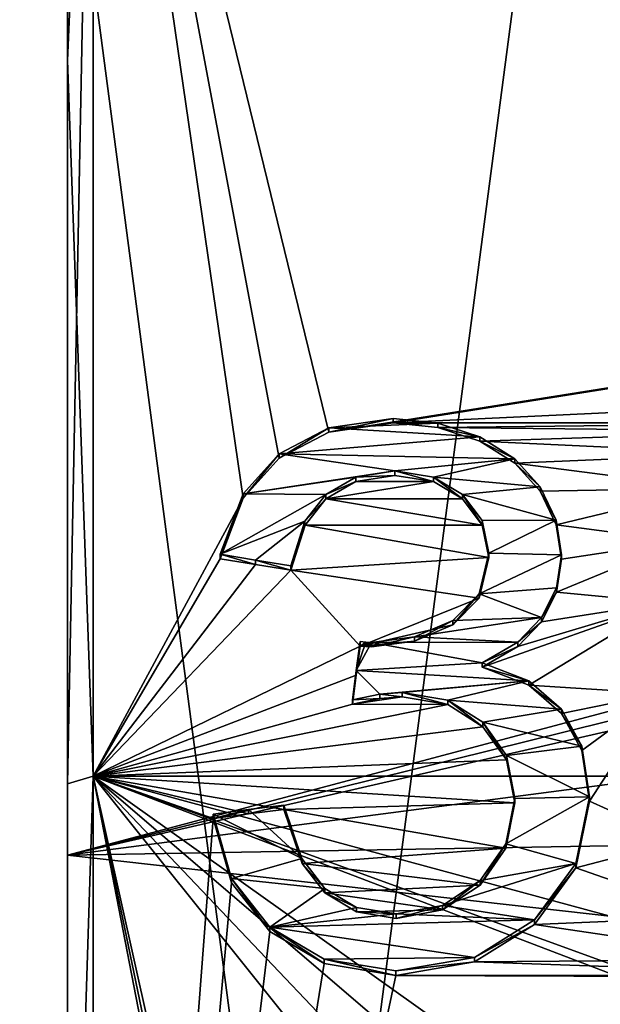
# Model space of a CAD drawing. Header units: millimetres. Extents: x -145 to 248, y -150 to 247.
# Tile 109 of 174: x 92.88 to 97.42, y 4.55 to 12.25. Entities that reach past the tile are written whole.
import ezdxf

# ---------------------------------------------------------------- set-up
doc = ezdxf.new("R2010")
doc.units = ezdxf.units.MM
doc.header["$LTSCALE"] = 65.185185
for name, color, linetype in [('1116', 7, 'CONTINUOUS'), ('1117', 7, 'CONTINUOUS'), ('1118', 7, 'CONTINUOUS'), ('1119', 7, 'CONTINUOUS'), ('1120', 7, 'CONTINUOUS'), ('1121', 7, 'CONTINUOUS'), ('1122', 7, 'CONTINUOUS'), ('1123', 7, 'CONTINUOUS'), ('1124', 7, 'CONTINUOUS'), ('1125', 7, 'CONTINUOUS'), ('1126', 7, 'CONTINUOUS'), ('1127', 7, 'CONTINUOUS'), ('1128', 7, 'CONTINUOUS'), ('1129', 7, 'CONTINUOUS'), ('1130', 7, 'CONTINUOUS'), ('1131', 7, 'CONTINUOUS'), ('1132', 7, 'CONTINUOUS'), ('1133', 7, 'CONTINUOUS'), ('1134', 7, 'CONTINUOUS'), ('1135', 7, 'CONTINUOUS'), ('1136', 7, 'CONTINUOUS'), ('1137', 7, 'CONTINUOUS'), ('1138', 7, 'CONTINUOUS'), ('1139', 7, 'CONTINUOUS'), ('1140', 7, 'CONTINUOUS'), ('1141', 7, 'CONTINUOUS'), ('1142', 7, 'CONTINUOUS'), ('1143', 7, 'CONTINUOUS'), ('1144', 7, 'CONTINUOUS'), ('1145', 7, 'CONTINUOUS'), ('1166', 7, 'CONTINUOUS'), ('1422', 7, 'CONTINUOUS'), ('1424', 7, 'CONTINUOUS'), ('456', 7, 'CONTINUOUS'), ('462', 7, 'CONTINUOUS'), ('950', 7, 'CONTINUOUS'), ('955', 7, 'CONTINUOUS'), ('956', 7, 'CONTINUOUS'), ('985', 7, 'CONTINUOUS'), ('986', 7, 'CONTINUOUS')]:
    doc.layers.add(name, color=color, linetype=linetype)

msp = doc.modelspace()

# ---------------------------------------------------------------- linework, layer by layer
at = {"layer": '1116', "color": 7, "linetype": 'CONTINUOUS', "true_color": 0xe0f2ff}
for points in [[(94.389, 6.0382, 19.6952), (94.389, 6.004, 19.6011), (94.5335, 5.501, 19.7481), (94.389, 6.0382, 19.6952)], [(94.5334, 5.5355, 19.8423), (94.389, 6.0382, 19.6952), (94.5335, 5.501, 19.7481), (94.5334, 5.5355, 19.8423)], [(94.8333, 5.1547, 19.9447), (94.5334, 5.5355, 19.8423), (94.8333, 5.1203, 19.8502), (94.8333, 5.1547, 19.9447)], [(94.8333, 5.1203, 19.8502), (94.5334, 5.5355, 19.8423), (94.5335, 5.501, 19.7481), (94.8333, 5.1203, 19.8502)]]:
    msp.add_3dface(points, dxfattribs=at)
at = {"layer": '1117', "color": 7, "linetype": 'CONTINUOUS', "true_color": 0xe0f2ff}
for points in [[(94.8333, 5.1547, 19.9447), (94.8333, 5.1203, 19.8502), (95.2581, 4.8689, 19.9134), (94.8333, 5.1547, 19.9447)], [(95.2585, 4.9032, 20.008), (94.8333, 5.1547, 19.9447), (95.2581, 4.8689, 19.9134), (95.2585, 4.9032, 20.008)], [(95.8194, 4.7767, 19.9357), (95.2585, 4.9032, 20.008), (95.2581, 4.8689, 19.9134), (95.8194, 4.7767, 19.9357)], [(95.8194, 4.8111, 20.0303), (95.2585, 4.9032, 20.008), (95.8194, 4.7767, 19.9357), (95.8194, 4.8111, 20.0303)]]:
    msp.add_3dface(points, dxfattribs=at)
at = {"layer": '1118', "color": 7, "linetype": 'CONTINUOUS', "true_color": 0xe0f2ff}
for points in [[(96.9053, 5.21, 19.9303), (96.4342, 4.9167, 20.0047), (96.9053, 5.1756, 19.8359), (96.9053, 5.21, 19.9303)], [(96.9053, 5.1756, 19.8359), (96.4342, 4.9167, 20.0047), (96.4345, 4.8824, 19.9101), (96.9053, 5.1756, 19.8359)], [(96.4342, 4.9167, 20.0047), (95.8194, 4.8111, 20.0303), (96.4345, 4.8824, 19.9101), (96.4342, 4.9167, 20.0047)], [(95.8194, 4.8111, 20.0303), (95.8194, 4.7767, 19.9357), (96.4345, 4.8824, 19.9101), (95.8194, 4.8111, 20.0303)]]:
    msp.add_3dface(points, dxfattribs=at)
at = {"layer": '1119', "color": 7, "linetype": 'CONTINUOUS', "true_color": 0xe0f2ff}
for points in [[(97.3358, 6.1732, 19.6533), (97.2285, 5.6516, 19.8096), (97.3358, 6.139, 19.5592), (97.3358, 6.1732, 19.6533)], [(97.3358, 6.139, 19.5592), (97.2285, 5.6516, 19.8096), (97.2285, 5.6173, 19.7154), (97.3358, 6.139, 19.5592)], [(97.2285, 5.6516, 19.8096), (96.9053, 5.21, 19.9303), (97.2285, 5.6173, 19.7154), (97.2285, 5.6516, 19.8096)], [(96.9053, 5.21, 19.9303), (96.9053, 5.1756, 19.8359), (97.2285, 5.6173, 19.7154), (96.9053, 5.21, 19.9303)]]:
    msp.add_3dface(points, dxfattribs=at)
at = {"layer": '1120', "color": 7, "linetype": 'CONTINUOUS', "true_color": 0xe0f2ff}
for points in [[(97.1148, 6.8607, 19.424), (97.2746, 6.5699, 19.5242), (97.1148, 6.8265, 19.33), (97.1148, 6.8607, 19.424)], [(97.1148, 6.8265, 19.33), (97.2746, 6.5699, 19.5242), (97.2746, 6.5356, 19.4303), (97.1148, 6.8265, 19.33)], [(97.2746, 6.5699, 19.5242), (97.3358, 6.1732, 19.6533), (97.2746, 6.5356, 19.4303), (97.2746, 6.5699, 19.5242)], [(97.3358, 6.1732, 19.6533), (97.3358, 6.139, 19.5592), (97.2746, 6.5356, 19.4303), (97.3358, 6.1732, 19.6533)]]:
    msp.add_3dface(points, dxfattribs=at)
at = {"layer": '1121', "color": 7, "linetype": 'CONTINUOUS', "true_color": 0xe0f2ff}
for points in [[(96.4947, 7.2213, 19.2928), (96.859, 7.0816, 19.3445), (96.4947, 7.1871, 19.1989), (96.4947, 7.2213, 19.2928)], [(96.4947, 7.1871, 19.1989), (96.859, 7.0816, 19.3445), (96.8589, 7.0475, 19.2505), (96.4947, 7.1871, 19.1989)], [(96.859, 7.0816, 19.3445), (97.1148, 6.8607, 19.424), (96.8589, 7.0475, 19.2505), (96.859, 7.0816, 19.3445)], [(97.1148, 6.8607, 19.424), (97.1148, 6.8265, 19.33), (96.8589, 7.0475, 19.2505), (97.1148, 6.8607, 19.424)]]:
    msp.add_3dface(points, dxfattribs=at)
at = {"layer": '1122', "color": 7, "linetype": 'CONTINUOUS', "true_color": 0xe0f2ff}
for points in [[(96.9582, 7.5766, 19.1561), (96.7736, 7.3836, 19.2313), (96.9582, 7.5423, 19.0621), (96.9582, 7.5766, 19.1561)], [(96.9582, 7.5423, 19.0621), (96.7736, 7.3836, 19.2313), (96.7736, 7.3494, 19.1373), (96.9582, 7.5423, 19.0621)], [(96.7736, 7.3836, 19.2313), (96.4947, 7.2213, 19.2928), (96.7736, 7.3494, 19.1373), (96.7736, 7.3836, 19.2313)], [(96.4947, 7.2213, 19.2928), (96.4947, 7.1871, 19.1989), (96.7736, 7.3494, 19.1373), (96.4947, 7.2213, 19.2928)]]:
    msp.add_3dface(points, dxfattribs=at)
at = {"layer": '1123', "color": 7, "linetype": 'CONTINUOUS', "true_color": 0xe0f2ff}
for points in [[(97.1148, 8.0682, 18.9543), (97.0754, 7.8094, 19.0623), (97.1148, 8.034, 18.8602), (97.1148, 8.0682, 18.9543)], [(97.1148, 8.034, 18.8602), (97.0754, 7.8094, 19.0623), (97.0754, 7.7754, 18.9682), (97.1148, 8.034, 18.8602)], [(97.0754, 7.8094, 19.0623), (96.9582, 7.5766, 19.1561), (97.0754, 7.7754, 18.9682), (97.0754, 7.8094, 19.0623)], [(96.9582, 7.5766, 19.1561), (96.9582, 7.5423, 19.0621), (97.0754, 7.7754, 18.9682), (96.9582, 7.5766, 19.1561)]]:
    msp.add_3dface(points, dxfattribs=at)
at = {"layer": '1124', "color": 7, "linetype": 'CONTINUOUS', "true_color": 0xe0f2ff}
for points in [[(96.9483, 8.5996, 18.7192), (97.0745, 8.337, 18.8376), (96.9483, 8.5653, 18.6249), (96.9483, 8.5996, 18.7192)], [(96.9483, 8.5653, 18.6249), (97.0745, 8.337, 18.8376), (97.0745, 8.3027, 18.7434), (96.9483, 8.5653, 18.6249)], [(97.0745, 8.337, 18.8376), (97.1148, 8.0682, 18.9543), (97.0745, 8.3027, 18.7434), (97.0745, 8.337, 18.8376)], [(97.1148, 8.0682, 18.9543), (97.1148, 8.034, 18.8602), (97.0745, 8.3027, 18.7434), (97.1148, 8.0682, 18.9543)]]:
    msp.add_3dface(points, dxfattribs=at)
at = {"layer": '1125', "color": 7, "linetype": 'CONTINUOUS', "true_color": 0xe0f2ff}
for points in [[(96.476, 8.9897, 18.535), (96.751, 8.8192, 18.6167), (96.476, 8.9553, 18.4405), (96.476, 8.9897, 18.535)], [(96.476, 8.9553, 18.4405), (96.751, 8.8192, 18.6167), (96.751, 8.7849, 18.5223), (96.476, 8.9553, 18.4405)], [(96.751, 8.8192, 18.6167), (96.9483, 8.5996, 18.7192), (96.751, 8.7849, 18.5223), (96.751, 8.8192, 18.6167)], [(96.9483, 8.5996, 18.7192), (96.9483, 8.5653, 18.6249), (96.751, 8.7849, 18.5223), (96.9483, 8.5996, 18.7192)]]:
    msp.add_3dface(points, dxfattribs=at)
at = {"layer": '1126', "color": 7, "linetype": 'CONTINUOUS', "true_color": 0xe0f2ff}
for points in [[(95.7979, 9.1344, 18.4641), (96.1483, 9.0982, 18.482), (95.7979, 9.1, 18.3696), (95.7979, 9.1344, 18.4641)], [(95.7979, 9.1, 18.3696), (96.1483, 9.0982, 18.482), (96.1483, 9.0638, 18.3874), (95.7979, 9.1, 18.3696)], [(96.1483, 9.0982, 18.482), (96.476, 8.9897, 18.535), (96.1483, 9.0638, 18.3874), (96.1483, 9.0982, 18.482)], [(96.476, 8.9897, 18.535), (96.476, 8.9553, 18.4405), (96.1483, 9.0638, 18.3874), (96.476, 8.9897, 18.535)]]:
    msp.add_3dface(points, dxfattribs=at)
at = {"layer": '1127', "color": 7, "linetype": 'CONTINUOUS', "true_color": 0xe0f2ff}
for points in [[(95.7979, 9.1344, 18.4641), (95.7979, 9.1, 18.3696), (95.2952, 9.0261, 18.406), (95.7979, 9.1344, 18.4641)], [(95.2954, 9.0606, 18.5004), (95.7979, 9.1344, 18.4641), (95.2952, 9.0261, 18.406), (95.2954, 9.0606, 18.5004)], [(94.9047, 8.8568, 18.5989), (95.2954, 9.0606, 18.5004), (94.9047, 8.8224, 18.5045), (94.9047, 8.8568, 18.5989)], [(94.9047, 8.8224, 18.5045), (95.2954, 9.0606, 18.5004), (95.2952, 9.0261, 18.406), (94.9047, 8.8224, 18.5045)]]:
    msp.add_3dface(points, dxfattribs=at)
at = {"layer": '1128', "color": 7, "linetype": 'CONTINUOUS', "true_color": 0xe0f2ff}
for points in [[(94.6233, 8.5444, 18.7444), (94.9047, 8.8568, 18.5989), (94.6239, 8.5111, 18.6497), (94.6233, 8.5444, 18.7444)], [(94.9047, 8.8568, 18.5989), (94.9047, 8.8224, 18.5045), (94.6239, 8.5111, 18.6497), (94.9047, 8.8568, 18.5989)], [(94.4442, 8.071, 18.9531), (94.6233, 8.5444, 18.7444), (94.4442, 8.0368, 18.8589), (94.4442, 8.071, 18.9531)], [(94.4442, 8.0368, 18.8589), (94.6233, 8.5444, 18.7444), (94.6239, 8.5111, 18.6497), (94.4442, 8.0368, 18.8589)]]:
    msp.add_3dface(points, dxfattribs=at)
at = {"layer": '1129', "color": 7, "linetype": 'CONTINUOUS', "true_color": 0xe0f2ff}
for points in [[(94.4442, 8.071, 18.9531), (94.4442, 8.0368, 18.8589), (94.7205, 7.9915, 18.8782), (94.4442, 8.071, 18.9531)], [(94.7205, 8.0258, 18.9723), (94.4442, 8.071, 18.9531), (94.7205, 7.9915, 18.8782), (94.7205, 8.0258, 18.9723)], [(94.9968, 7.9805, 18.9914), (94.7205, 8.0258, 18.9723), (94.9968, 7.9462, 18.8973), (94.9968, 7.9805, 18.9914)], [(94.9968, 7.9462, 18.8973), (94.7205, 8.0258, 18.9723), (94.7205, 7.9915, 18.8782), (94.9968, 7.9462, 18.8973)]]:
    msp.add_3dface(points, dxfattribs=at)
at = {"layer": '1130', "color": 7, "linetype": 'CONTINUOUS', "true_color": 0xe0f2ff}
for points in [[(95.2723, 8.5391, 18.7469), (95.1077, 8.3302, 18.8406), (95.2723, 8.5048, 18.6526), (95.2723, 8.5391, 18.7469)], [(95.2723, 8.5048, 18.6526), (95.1077, 8.3302, 18.8406), (95.1089, 8.2982, 18.7454), (95.2723, 8.5048, 18.6526)], [(95.1077, 8.3302, 18.8406), (94.9968, 7.9805, 18.9914), (95.1089, 8.2982, 18.7454), (95.1077, 8.3302, 18.8406)], [(94.9968, 7.9805, 18.9914), (94.9968, 7.9462, 18.8973), (95.1089, 8.2982, 18.7454), (94.9968, 7.9805, 18.9914)]]:
    msp.add_3dface(points, dxfattribs=at)
at = {"layer": '1131', "color": 7, "linetype": 'CONTINUOUS', "true_color": 0xe0f2ff}
for points in [[(95.8102, 8.723, 18.662), (95.5058, 8.6742, 18.6847), (95.8102, 8.6886, 18.5677), (95.8102, 8.723, 18.662)], [(95.5058, 8.6742, 18.6847), (95.2723, 8.5391, 18.7469), (95.5059, 8.6399, 18.5904), (95.5058, 8.6742, 18.6847)], [(95.2723, 8.5391, 18.7469), (95.2723, 8.5048, 18.6526), (95.5059, 8.6399, 18.5904), (95.2723, 8.5391, 18.7469)], [(95.8102, 8.6886, 18.5677), (95.5058, 8.6742, 18.6847), (95.5059, 8.6399, 18.5904), (95.8102, 8.6886, 18.5677)]]:
    msp.add_3dface(points, dxfattribs=at)
at = {"layer": '1132', "color": 7, "linetype": 'CONTINUOUS', "true_color": 0xe0f2ff}
for points in [[(95.8102, 8.723, 18.662), (95.8102, 8.6886, 18.5677), (96.1132, 8.6396, 18.5905), (95.8102, 8.723, 18.662)], [(96.1134, 8.6739, 18.6849), (95.8102, 8.723, 18.662), (96.1132, 8.6396, 18.5905), (96.1134, 8.6739, 18.6849)], [(96.3397, 8.5054, 18.6523), (96.1134, 8.6739, 18.6849), (96.1132, 8.6396, 18.5905), (96.3397, 8.5054, 18.6523)], [(96.3397, 8.5398, 18.7465), (96.1134, 8.6739, 18.6849), (96.3397, 8.5054, 18.6523), (96.3397, 8.5398, 18.7465)]]:
    msp.add_3dface(points, dxfattribs=at)
at = {"layer": '1133', "color": 7, "linetype": 'CONTINUOUS', "true_color": 0xe0f2ff}
for points in [[(96.3397, 8.5398, 18.7465), (96.3397, 8.5054, 18.6523), (96.4942, 8.3002, 18.7445), (96.3397, 8.5398, 18.7465)], [(96.4942, 8.3345, 18.8387), (96.3397, 8.5398, 18.7465), (96.4942, 8.3002, 18.7445), (96.4942, 8.3345, 18.8387)], [(96.5469, 8.0795, 18.9494), (96.4942, 8.3345, 18.8387), (96.5469, 8.0453, 18.8553), (96.5469, 8.0795, 18.9494)], [(96.5469, 8.0453, 18.8553), (96.4942, 8.3345, 18.8387), (96.4942, 8.3002, 18.7445), (96.5469, 8.0453, 18.8553)]]:
    msp.add_3dface(points, dxfattribs=at)
at = {"layer": '1134', "color": 7, "linetype": 'CONTINUOUS', "true_color": 0xe0f2ff}
for points in [[(96.5469, 8.0795, 18.9494), (96.5469, 8.0453, 18.8553), (96.4712, 7.7278, 18.9877), (96.5469, 8.0795, 18.9494)], [(96.4713, 7.7621, 19.0817), (96.5469, 8.0795, 18.9494), (96.4712, 7.7278, 18.9877), (96.4713, 7.7621, 19.0817)], [(96.264, 7.5544, 19.1649), (96.4713, 7.7621, 19.0817), (96.264, 7.5202, 19.0708), (96.264, 7.5544, 19.1649)], [(96.264, 7.5202, 19.0708), (96.4713, 7.7621, 19.0817), (96.4712, 7.7278, 18.9877), (96.264, 7.5202, 19.0708)]]:
    msp.add_3dface(points, dxfattribs=at)
at = {"layer": '1135', "color": 7, "linetype": 'CONTINUOUS', "true_color": 0xe0f2ff}
for points in [[(96.264, 7.5544, 19.1649), (96.264, 7.5202, 19.0708), (95.9664, 7.3918, 19.121), (96.264, 7.5544, 19.1649)], [(95.9664, 7.4261, 19.2149), (96.264, 7.5544, 19.1649), (95.9664, 7.3918, 19.121), (95.9664, 7.4261, 19.2149)], [(95.6291, 7.382, 19.2319), (95.9664, 7.4261, 19.2149), (95.6291, 7.3478, 19.1379), (95.6291, 7.382, 19.2319)], [(95.6291, 7.3478, 19.1379), (95.9664, 7.4261, 19.2149), (95.9664, 7.3918, 19.121), (95.6291, 7.3478, 19.1379)]]:
    msp.add_3dface(points, dxfattribs=at)
at = {"layer": '1136', "color": 7, "linetype": 'CONTINUOUS', "true_color": 0xe0f2ff}
for points in [[(95.5401, 7.3878, 19.2297), (95.5832, 7.3831, 19.2315), (95.5401, 7.3536, 19.1357), (95.5401, 7.3878, 19.2297)], [(95.5401, 7.3536, 19.1357), (95.5832, 7.3831, 19.2315), (95.5832, 7.3489, 19.1375), (95.5401, 7.3536, 19.1357)], [(95.5832, 7.3831, 19.2315), (95.6291, 7.382, 19.2319), (95.5832, 7.3489, 19.1375), (95.5832, 7.3831, 19.2315)], [(95.6291, 7.382, 19.2319), (95.6291, 7.3478, 19.1379), (95.5832, 7.3489, 19.1375), (95.6291, 7.382, 19.2319)]]:
    msp.add_3dface(points, dxfattribs=at)
at = {"layer": '1137', "color": 7, "linetype": 'CONTINUOUS', "true_color": 0xe0f2ff}
for points in [[(95.5401, 7.3878, 19.2297), (95.5401, 7.3536, 19.1357), (95.5094, 7.1267, 19.2214), (95.5401, 7.3878, 19.2297)], [(95.5094, 7.1609, 19.3153), (95.5401, 7.3878, 19.2297), (95.5094, 7.1267, 19.2214), (95.5094, 7.1609, 19.3153)], [(95.4787, 6.933, 19.3983), (95.5094, 7.1609, 19.3153), (95.4787, 6.8988, 19.3043), (95.4787, 6.933, 19.3983)], [(95.4787, 6.8988, 19.3043), (95.5094, 7.1609, 19.3153), (95.5094, 7.1267, 19.2214), (95.4787, 6.8988, 19.3043)]]:
    msp.add_3dface(points, dxfattribs=at)
at = {"layer": '1138', "color": 7, "linetype": 'CONTINUOUS', "true_color": 0xe0f2ff}
for points in [[(95.6937, 6.9762, 19.3828), (95.4787, 6.933, 19.3983), (95.6943, 6.9421, 19.2888), (95.6937, 6.9762, 19.3828)], [(95.4787, 6.933, 19.3983), (95.4787, 6.8988, 19.3043), (95.6943, 6.9421, 19.2888), (95.4787, 6.933, 19.3983)], [(95.8685, 6.9908, 19.3775), (95.6937, 6.9762, 19.3828), (95.8685, 6.9566, 19.2836), (95.8685, 6.9908, 19.3775)], [(95.8685, 6.9566, 19.2836), (95.6937, 6.9762, 19.3828), (95.6943, 6.9421, 19.2888), (95.8685, 6.9566, 19.2836)]]:
    msp.add_3dface(points, dxfattribs=at)
at = {"layer": '1139', "color": 7, "linetype": 'CONTINUOUS', "true_color": 0xe0f2ff}
for points in [[(95.8685, 6.9908, 19.3775), (95.8685, 6.9566, 19.2836), (96.2263, 6.895, 19.3057), (95.8685, 6.9908, 19.3775)], [(96.2264, 6.9291, 19.3997), (95.8685, 6.9908, 19.3775), (96.2263, 6.895, 19.3057), (96.2264, 6.9291, 19.3997)], [(96.5009, 6.7222, 19.3665), (96.2264, 6.9291, 19.3997), (96.2263, 6.895, 19.3057), (96.5009, 6.7222, 19.3665)], [(96.5009, 6.7564, 19.4605), (96.2264, 6.9291, 19.3997), (96.5009, 6.7222, 19.3665), (96.5009, 6.7564, 19.4605)]]:
    msp.add_3dface(points, dxfattribs=at)
at = {"layer": '1140', "color": 7, "linetype": 'CONTINUOUS', "true_color": 0xe0f2ff}
for points in [[(96.5009, 6.7564, 19.4605), (96.5009, 6.7222, 19.3665), (96.6848, 6.4622, 19.4548), (96.5009, 6.7564, 19.4605)], [(96.6848, 6.4965, 19.5488), (96.5009, 6.7564, 19.4605), (96.6848, 6.4622, 19.4548), (96.6848, 6.4965, 19.5488)], [(96.7495, 6.1615, 19.657), (96.6848, 6.4965, 19.5488), (96.7495, 6.1273, 19.5629), (96.7495, 6.1615, 19.657)], [(96.7495, 6.1273, 19.5629), (96.6848, 6.4965, 19.5488), (96.6848, 6.4622, 19.4548), (96.7495, 6.1273, 19.5629)]]:
    msp.add_3dface(points, dxfattribs=at)
at = {"layer": '1141', "color": 7, "linetype": 'CONTINUOUS', "true_color": 0xe0f2ff}
for points in [[(96.7495, 6.1615, 19.657), (96.7495, 6.1273, 19.5629), (96.6804, 5.7724, 19.6705), (96.7495, 6.1615, 19.657)], [(96.6804, 5.8066, 19.7647), (96.7495, 6.1615, 19.657), (96.6804, 5.7724, 19.6705), (96.6804, 5.8066, 19.7647)], [(96.4801, 5.5178, 19.8473), (96.6804, 5.8066, 19.7647), (96.4801, 5.4835, 19.753), (96.4801, 5.5178, 19.8473)], [(96.4801, 5.4835, 19.753), (96.6804, 5.8066, 19.7647), (96.6804, 5.7724, 19.6705), (96.4801, 5.4835, 19.753)]]:
    msp.add_3dface(points, dxfattribs=at)
at = {"layer": '1142', "color": 7, "linetype": 'CONTINUOUS', "true_color": 0xe0f2ff}
for points in [[(96.4801, 5.5178, 19.8473), (96.4801, 5.4835, 19.753), (96.1846, 5.2891, 19.8059), (96.4801, 5.5178, 19.8473)], [(96.1846, 5.3235, 19.9003), (96.4801, 5.5178, 19.8473), (96.1846, 5.2891, 19.8059), (96.1846, 5.3235, 19.9003)], [(95.8225, 5.2569, 19.9179), (96.1846, 5.3235, 19.9003), (95.8225, 5.2226, 19.8236), (95.8225, 5.2569, 19.9179)], [(95.8225, 5.2226, 19.8236), (96.1846, 5.3235, 19.9003), (96.1846, 5.2891, 19.8059), (95.8225, 5.2226, 19.8236)]]:
    msp.add_3dface(points, dxfattribs=at)
at = {"layer": '1143', "color": 7, "linetype": 'CONTINUOUS', "true_color": 0xe0f2ff}
for points in [[(95.2638, 5.4563, 19.8643), (95.5121, 5.3085, 19.9043), (95.2638, 5.4219, 19.77), (95.2638, 5.4563, 19.8643)], [(95.2638, 5.4219, 19.77), (95.5121, 5.3085, 19.9043), (95.5122, 5.2741, 19.8099), (95.2638, 5.4219, 19.77)], [(95.5121, 5.3085, 19.9043), (95.8225, 5.2569, 19.9179), (95.5122, 5.2741, 19.8099), (95.5121, 5.3085, 19.9043)], [(95.8225, 5.2569, 19.9179), (95.8225, 5.2226, 19.8236), (95.5122, 5.2741, 19.8099), (95.8225, 5.2569, 19.9179)]]:
    msp.add_3dface(points, dxfattribs=at)
at = {"layer": '1144', "color": 7, "linetype": 'CONTINUOUS', "true_color": 0xe0f2ff}
for points in [[(94.9415, 6.1087, 19.6734), (95.0835, 5.6903, 19.7985), (94.9415, 6.0745, 19.5793), (94.9415, 6.1087, 19.6734)], [(94.9415, 6.0745, 19.5793), (95.0835, 5.6903, 19.7985), (95.0863, 5.6508, 19.7058), (94.9415, 6.0745, 19.5793)], [(95.0835, 5.6903, 19.7985), (95.2638, 5.4563, 19.8643), (95.0863, 5.6508, 19.7058), (95.0835, 5.6903, 19.7985)], [(95.2638, 5.4563, 19.8643), (95.2638, 5.4219, 19.77), (95.0863, 5.6508, 19.7058), (95.2638, 5.4563, 19.8643)]]:
    msp.add_3dface(points, dxfattribs=at)
at = {"layer": '1145', "color": 7, "linetype": 'CONTINUOUS', "true_color": 0xe0f2ff}
for points in [[(94.9415, 6.1087, 19.6734), (94.9415, 6.0745, 19.5793), (94.6652, 6.0392, 19.5902), (94.9415, 6.1087, 19.6734)], [(94.6652, 6.0735, 19.6843), (94.9415, 6.1087, 19.6734), (94.6652, 6.0392, 19.5902), (94.6652, 6.0735, 19.6843)], [(94.389, 6.004, 19.6011), (94.389, 6.0382, 19.6952), (94.6652, 6.0735, 19.6843), (94.389, 6.004, 19.6011)], [(94.389, 6.004, 19.6011), (94.6652, 6.0735, 19.6843), (94.6652, 6.0392, 19.5902), (94.389, 6.004, 19.6011)]]:
    msp.add_3dface(points, dxfattribs=at)
at = {"layer": '1166', "color": 7, "linetype": 'CONTINUOUS', "true_color": 0x000000}
for points in [[(96.1483, 9.0982, 18.482), (95.7979, 9.1344, 18.4641), (95.2954, 9.0606, 18.5004), (96.1483, 9.0982, 18.482)], [(96.476, 8.9897, 18.535), (96.1483, 9.0982, 18.482), (95.2954, 9.0606, 18.5004), (96.476, 8.9897, 18.535)], [(96.476, 8.9897, 18.535), (95.2954, 9.0606, 18.5004), (94.9047, 8.8568, 18.5989), (96.476, 8.9897, 18.535)], [(96.751, 8.8192, 18.6167), (96.476, 8.9897, 18.535), (94.9047, 8.8568, 18.5989), (96.751, 8.8192, 18.6167)], [(94.9047, 8.8568, 18.5989), (94.6233, 8.5444, 18.7444), (95.8102, 8.723, 18.662), (94.9047, 8.8568, 18.5989)], [(96.751, 8.8192, 18.6167), (94.9047, 8.8568, 18.5989), (95.8102, 8.723, 18.662), (96.751, 8.8192, 18.6167)], [(96.751, 8.8192, 18.6167), (95.8102, 8.723, 18.662), (96.1134, 8.6739, 18.6849), (96.751, 8.8192, 18.6167)], [(96.9483, 8.5996, 18.7192), (96.751, 8.8192, 18.6167), (96.1134, 8.6739, 18.6849), (96.9483, 8.5996, 18.7192)], [(94.6233, 8.5444, 18.7444), (95.5058, 8.6742, 18.6847), (95.8102, 8.723, 18.662), (94.6233, 8.5444, 18.7444)], [(94.6233, 8.5444, 18.7444), (95.2723, 8.5391, 18.7469), (95.5058, 8.6742, 18.6847), (94.6233, 8.5444, 18.7444)], [(96.9483, 8.5996, 18.7192), (96.1134, 8.6739, 18.6849), (96.3397, 8.5398, 18.7465), (96.9483, 8.5996, 18.7192)], [(97.0745, 8.337, 18.8376), (96.9483, 8.5996, 18.7192), (96.3397, 8.5398, 18.7465), (97.0745, 8.337, 18.8376)], [(94.6233, 8.5444, 18.7444), (94.4442, 8.071, 18.9531), (95.2723, 8.5391, 18.7469), (94.6233, 8.5444, 18.7444)], [(94.4442, 8.071, 18.9531), (95.1077, 8.3302, 18.8406), (95.2723, 8.5391, 18.7469), (94.4442, 8.071, 18.9531)], [(97.0745, 8.337, 18.8376), (96.3397, 8.5398, 18.7465), (96.4942, 8.3345, 18.8387), (97.0745, 8.337, 18.8376)], [(94.4442, 8.071, 18.9531), (94.7205, 8.0258, 18.9723), (95.1077, 8.3302, 18.8406), (94.4442, 8.071, 18.9531)], [(94.7205, 8.0258, 18.9723), (94.9968, 7.9805, 18.9914), (95.1077, 8.3302, 18.8406), (94.7205, 8.0258, 18.9723)], [(97.0745, 8.337, 18.8376), (96.4942, 8.3345, 18.8387), (96.5469, 8.0795, 18.9494), (97.0745, 8.337, 18.8376)], [(97.1148, 8.0682, 18.9543), (97.0745, 8.337, 18.8376), (96.5469, 8.0795, 18.9494), (97.1148, 8.0682, 18.9543)], [(97.1148, 8.0682, 18.9543), (96.5469, 8.0795, 18.9494), (96.4713, 7.7621, 19.0817), (97.1148, 8.0682, 18.9543)], [(97.0754, 7.8094, 19.0623), (97.1148, 8.0682, 18.9543), (96.4713, 7.7621, 19.0817), (97.0754, 7.8094, 19.0623)], [(96.9582, 7.5766, 19.1561), (97.0754, 7.8094, 19.0623), (96.4713, 7.7621, 19.0817), (96.9582, 7.5766, 19.1561)], [(96.9582, 7.5766, 19.1561), (96.4713, 7.7621, 19.0817), (96.264, 7.5544, 19.1649), (96.9582, 7.5766, 19.1561)], [(96.7736, 7.3836, 19.2313), (96.9582, 7.5766, 19.1561), (95.9664, 7.4261, 19.2149), (96.7736, 7.3836, 19.2313)], [(96.9582, 7.5766, 19.1561), (96.264, 7.5544, 19.1649), (95.9664, 7.4261, 19.2149), (96.9582, 7.5766, 19.1561)], [(96.7736, 7.3836, 19.2313), (95.9664, 7.4261, 19.2149), (95.6291, 7.382, 19.2319), (96.7736, 7.3836, 19.2313)], [(95.5832, 7.3831, 19.2315), (95.5401, 7.3878, 19.2297), (95.5094, 7.1609, 19.3153), (95.5832, 7.3831, 19.2315)], [(95.6291, 7.382, 19.2319), (95.5832, 7.3831, 19.2315), (95.5094, 7.1609, 19.3153), (95.6291, 7.382, 19.2319)], [(96.4947, 7.2213, 19.2928), (95.6291, 7.382, 19.2319), (95.5094, 7.1609, 19.3153), (96.4947, 7.2213, 19.2928)], [(96.4947, 7.2213, 19.2928), (96.7736, 7.3836, 19.2313), (95.6291, 7.382, 19.2319), (96.4947, 7.2213, 19.2928)], [(96.859, 7.0816, 19.3445), (96.4947, 7.2213, 19.2928), (95.5094, 7.1609, 19.3153), (96.859, 7.0816, 19.3445)], [(95.5094, 7.1609, 19.3153), (95.4787, 6.933, 19.3983), (95.6937, 6.9762, 19.3828), (95.5094, 7.1609, 19.3153)], [(96.859, 7.0816, 19.3445), (95.5094, 7.1609, 19.3153), (95.6937, 6.9762, 19.3828), (96.859, 7.0816, 19.3445)], [(96.859, 7.0816, 19.3445), (95.6937, 6.9762, 19.3828), (95.8685, 6.9908, 19.3775), (96.859, 7.0816, 19.3445)], [(96.859, 7.0816, 19.3445), (95.8685, 6.9908, 19.3775), (96.2264, 6.9291, 19.3997), (96.859, 7.0816, 19.3445)], [(97.1148, 6.8607, 19.424), (96.859, 7.0816, 19.3445), (96.2264, 6.9291, 19.3997), (97.1148, 6.8607, 19.424)], [(97.1148, 6.8607, 19.424), (96.2264, 6.9291, 19.3997), (96.5009, 6.7564, 19.4605), (97.1148, 6.8607, 19.424)], [(97.2746, 6.5699, 19.5242), (97.1148, 6.8607, 19.424), (96.5009, 6.7564, 19.4605), (97.2746, 6.5699, 19.5242)], [(97.2746, 6.5699, 19.5242), (96.5009, 6.7564, 19.4605), (96.6848, 6.4965, 19.5488), (97.2746, 6.5699, 19.5242)], [(97.3358, 6.1732, 19.6533), (97.2746, 6.5699, 19.5242), (96.6848, 6.4965, 19.5488), (97.3358, 6.1732, 19.6533)], [(97.3358, 6.1732, 19.6533), (96.6848, 6.4965, 19.5488), (96.7495, 6.1615, 19.657), (97.3358, 6.1732, 19.6533)], [(97.2285, 5.6516, 19.8096), (97.3358, 6.1732, 19.6533), (96.6804, 5.8066, 19.7647), (97.2285, 5.6516, 19.8096)], [(97.3358, 6.1732, 19.6533), (96.7495, 6.1615, 19.657), (96.6804, 5.8066, 19.7647), (97.3358, 6.1732, 19.6533)], [(94.9415, 6.1087, 19.6734), (94.6652, 6.0735, 19.6843), (95.0835, 5.6903, 19.7985), (94.9415, 6.1087, 19.6734)], [(94.389, 6.0382, 19.6952), (95.0835, 5.6903, 19.7985), (94.6652, 6.0735, 19.6843), (94.389, 6.0382, 19.6952)], [(94.389, 6.0382, 19.6952), (94.5334, 5.5355, 19.8423), (95.0835, 5.6903, 19.7985), (94.389, 6.0382, 19.6952)], [(97.2285, 5.6516, 19.8096), (96.6804, 5.8066, 19.7647), (96.4801, 5.5178, 19.8473), (97.2285, 5.6516, 19.8096)], [(94.5334, 5.5355, 19.8423), (95.2638, 5.4563, 19.8643), (95.0835, 5.6903, 19.7985), (94.5334, 5.5355, 19.8423)], [(96.9053, 5.21, 19.9303), (97.2285, 5.6516, 19.8096), (96.1846, 5.3235, 19.9003), (96.9053, 5.21, 19.9303)], [(97.2285, 5.6516, 19.8096), (96.4801, 5.5178, 19.8473), (96.1846, 5.3235, 19.9003), (97.2285, 5.6516, 19.8096)], [(94.5334, 5.5355, 19.8423), (94.8333, 5.1547, 19.9447), (95.2638, 5.4563, 19.8643), (94.5334, 5.5355, 19.8423)], [(94.8333, 5.1547, 19.9447), (95.5121, 5.3085, 19.9043), (95.2638, 5.4563, 19.8643), (94.8333, 5.1547, 19.9447)], [(96.9053, 5.21, 19.9303), (96.1846, 5.3235, 19.9003), (95.8225, 5.2569, 19.9179), (96.9053, 5.21, 19.9303)], [(94.8333, 5.1547, 19.9447), (95.8225, 5.2569, 19.9179), (95.5121, 5.3085, 19.9043), (94.8333, 5.1547, 19.9447)], [(94.8333, 5.1547, 19.9447), (96.9053, 5.21, 19.9303), (95.8225, 5.2569, 19.9179), (94.8333, 5.1547, 19.9447)], [(94.8333, 5.1547, 19.9447), (96.4342, 4.9167, 20.0047), (96.9053, 5.21, 19.9303), (94.8333, 5.1547, 19.9447)], [(94.8333, 5.1547, 19.9447), (95.2585, 4.9032, 20.008), (96.4342, 4.9167, 20.0047), (94.8333, 5.1547, 19.9447)], [(95.2585, 4.9032, 20.008), (95.8194, 4.8111, 20.0303), (96.4342, 4.9167, 20.0047), (95.2585, 4.9032, 20.008)]]:
    msp.add_3dface(points, dxfattribs=at)
at = {"layer": '1422', "color": 7, "linetype": 'CONTINUOUS', "true_color": 0xe0f2ff}
for points in [[(93.25, 5.7166, 17.5946), (93.25, 14.9669, 10.8739), (141.25, 6.5445, 17.3037), (93.25, 5.7166, 17.5946)], [(93.25, 14.9669, 10.8739), (120.65, 12, 14.0801), (141.25, 6.5445, 17.3037), (93.25, 14.9669, 10.8739)], [(120.65, 12, 14.0801), (93.25, 14.9669, 10.8739), (120.65, 12.5084, 13.6305), (120.65, 12, 14.0801)], [(141.25, 0.321, 18.4972), (93.25, 5.7166, 17.5946), (141.25, 6.5445, 17.3037), (141.25, 0.321, 18.4972)], [(93.25, -5.7166, 17.5946), (93.25, 5.7166, 17.5946), (141.25, 0.321, 18.4972), (93.25, -5.7166, 17.5946)]]:
    msp.add_3dface(points, dxfattribs=at)
at = {"layer": '1424', "color": 7, "linetype": 'CONTINUOUS', "true_color": 0xe0f2ff}
for points in [[(140.25, 16.1671, 12.6046), (93.45, 16.5848, 12.0496), (95.2952, 9.0261, 18.406), (140.25, 16.1671, 12.6046)], [(93.45, 16.5848, 12.0496), (93.45, 6.3348, 19.4967), (94.6239, 8.5111, 18.6497), (93.45, 16.5848, 12.0496)], [(93.45, 16.5848, 12.0496), (94.9047, 8.8224, 18.5045), (95.2952, 9.0261, 18.406), (93.45, 16.5848, 12.0496)], [(94.9047, 8.8224, 18.5045), (93.45, 16.5848, 12.0496), (94.6239, 8.5111, 18.6497), (94.9047, 8.8224, 18.5045)], [(95.7979, 9.1, 18.3696), (140.25, 16.1671, 12.6046), (95.2952, 9.0261, 18.406), (95.7979, 9.1, 18.3696)], [(140.25, 11.1914, 17.1756), (140.25, 16.1671, 12.6046), (95.7979, 9.1, 18.3696), (140.25, 11.1914, 17.1756)], [(140.25, 11.1914, 17.1756), (95.7979, 9.1, 18.3696), (99.3494, 9.1, 18.3696), (140.25, 11.1914, 17.1756)], [(95.7979, 9.1, 18.3696), (96.1483, 9.0638, 18.3874), (99.3494, 9.1, 18.3696), (95.7979, 9.1, 18.3696)], [(99.3494, 9.1, 18.3696), (96.1483, 9.0638, 18.3874), (98.8793, 9.0341, 18.402), (99.3494, 9.1, 18.3696)], [(96.1483, 9.0638, 18.3874), (96.476, 8.9553, 18.4405), (98.8793, 9.0341, 18.402), (96.1483, 9.0638, 18.3874)], [(96.476, 8.9553, 18.4405), (98.5337, 8.8605, 18.4862), (98.8793, 9.0341, 18.402), (96.476, 8.9553, 18.4405)], [(96.476, 8.9553, 18.4405), (96.751, 8.7849, 18.5223), (98.5337, 8.8605, 18.4862), (96.476, 8.9553, 18.4405)], [(98.5337, 8.8605, 18.4862), (96.751, 8.7849, 18.5223), (98.264, 8.5892, 18.6139), (98.5337, 8.8605, 18.4862)], [(96.751, 8.7849, 18.5223), (96.9483, 8.5653, 18.6249), (98.264, 8.5892, 18.6139), (96.751, 8.7849, 18.5223)], [(95.5059, 8.6399, 18.5904), (95.2723, 8.5048, 18.6526), (96.1132, 8.6396, 18.5905), (95.5059, 8.6399, 18.5904)], [(95.2723, 8.5048, 18.6526), (96.3397, 8.5054, 18.6523), (96.1132, 8.6396, 18.5905), (95.2723, 8.5048, 18.6526)], [(95.8102, 8.6886, 18.5677), (95.5059, 8.6399, 18.5904), (96.1132, 8.6396, 18.5905), (95.8102, 8.6886, 18.5677)], [(96.9483, 8.5653, 18.6249), (97.0745, 8.3027, 18.7434), (98.264, 8.5892, 18.6139), (96.9483, 8.5653, 18.6249)], [(97.0745, 8.3027, 18.7434), (98.0448, 8.1752, 18.7994), (98.264, 8.5892, 18.6139), (97.0745, 8.3027, 18.7434)], [(93.45, 6.3348, 19.4967), (94.4442, 8.0368, 18.8589), (94.6239, 8.5111, 18.6497), (93.45, 6.3348, 19.4967)], [(95.2723, 8.5048, 18.6526), (95.1089, 8.2982, 18.7454), (96.4942, 8.3002, 18.7445), (95.2723, 8.5048, 18.6526)], [(96.3397, 8.5054, 18.6523), (95.2723, 8.5048, 18.6526), (96.4942, 8.3002, 18.7445), (96.3397, 8.5054, 18.6523)], [(95.1089, 8.2982, 18.7454), (94.9968, 7.9462, 18.8973), (96.5469, 8.0453, 18.8553), (95.1089, 8.2982, 18.7454)], [(95.1089, 8.2982, 18.7454), (96.5469, 8.0453, 18.8553), (96.4942, 8.3002, 18.7445), (95.1089, 8.2982, 18.7454)], [(97.0745, 8.3027, 18.7434), (97.1148, 8.034, 18.8602), (98.0448, 8.1752, 18.7994), (97.0745, 8.3027, 18.7434)], [(97.1148, 8.034, 18.8602), (97.0754, 7.7754, 18.9682), (98.0448, 8.1752, 18.7994), (97.1148, 8.034, 18.8602)], [(98.0448, 8.1752, 18.7994), (97.0754, 7.7754, 18.9682), (97.9276, 7.6933, 19.0017), (98.0448, 8.1752, 18.7994)], [(94.4442, 8.0368, 18.8589), (93.45, 6.3348, 19.4967), (94.7205, 7.9915, 18.8782), (94.4442, 8.0368, 18.8589)], [(96.5469, 8.0453, 18.8553), (94.9968, 7.9462, 18.8973), (96.4712, 7.7278, 18.9877), (96.5469, 8.0453, 18.8553)], [(93.45, 6.3348, 19.4967), (94.9968, 7.9462, 18.8973), (94.7205, 7.9915, 18.8782), (93.45, 6.3348, 19.4967)], [(94.9968, 7.9462, 18.8973), (93.45, 6.3348, 19.4967), (95.5401, 7.3536, 19.1357), (94.9968, 7.9462, 18.8973)], [(96.4712, 7.7278, 18.9877), (94.9968, 7.9462, 18.8973), (95.5401, 7.3536, 19.1357), (96.4712, 7.7278, 18.9877)], [(96.264, 7.5202, 19.0708), (96.4712, 7.7278, 18.9877), (95.5401, 7.3536, 19.1357), (96.264, 7.5202, 19.0708)], [(97.0754, 7.7754, 18.9682), (96.9582, 7.5423, 19.0621), (97.9276, 7.6933, 19.0017), (97.0754, 7.7754, 18.9682)], [(96.4947, 7.1871, 19.1989), (96.8589, 7.0475, 19.2505), (97.9276, 7.6933, 19.0017), (96.4947, 7.1871, 19.1989)], [(96.7736, 7.3494, 19.1373), (96.4947, 7.1871, 19.1989), (97.9276, 7.6933, 19.0017), (96.7736, 7.3494, 19.1373)], [(96.9582, 7.5423, 19.0621), (96.7736, 7.3494, 19.1373), (97.9276, 7.6933, 19.0017), (96.9582, 7.5423, 19.0621)], [(96.8589, 7.0475, 19.2505), (97.8822, 6.9826, 19.2742), (97.9276, 7.6933, 19.0017), (96.8589, 7.0475, 19.2505)], [(95.9664, 7.3918, 19.121), (96.264, 7.5202, 19.0708), (95.5401, 7.3536, 19.1357), (95.9664, 7.3918, 19.121)], [(95.5401, 7.3536, 19.1357), (93.45, 6.3348, 19.4967), (95.5094, 7.1267, 19.2214), (95.5401, 7.3536, 19.1357)], [(95.9664, 7.3918, 19.121), (95.5401, 7.3536, 19.1357), (95.5832, 7.3489, 19.1375), (95.9664, 7.3918, 19.121)], [(95.6291, 7.3478, 19.1379), (95.9664, 7.3918, 19.121), (95.5832, 7.3489, 19.1375), (95.6291, 7.3478, 19.1379)], [(93.45, 6.3348, 19.4967), (95.4787, 6.8988, 19.3043), (95.5094, 7.1267, 19.2214), (93.45, 6.3348, 19.4967)], [(96.8589, 7.0475, 19.2505), (97.1148, 6.8265, 19.33), (97.8822, 6.9826, 19.2742), (96.8589, 7.0475, 19.2505)], [(95.4787, 6.8988, 19.3043), (95.8685, 6.9566, 19.2836), (95.6943, 6.9421, 19.2888), (95.4787, 6.8988, 19.3043)], [(95.8685, 6.9566, 19.2836), (95.4787, 6.8988, 19.3043), (96.2263, 6.895, 19.3057), (95.8685, 6.9566, 19.2836)], [(97.1148, 6.8265, 19.33), (97.2746, 6.5356, 19.4303), (97.8822, 6.9826, 19.2742), (97.1148, 6.8265, 19.33)], [(97.2746, 6.5356, 19.4303), (97.3358, 6.139, 19.5592), (97.8822, 6.9826, 19.2742), (97.2746, 6.5356, 19.4303)], [(97.8822, 6.9826, 19.2742), (97.3358, 6.139, 19.5592), (98.0263, 5.8256, 19.6548), (97.8822, 6.9826, 19.2742)], [(95.4787, 6.8988, 19.3043), (93.45, 6.3348, 19.4967), (96.2263, 6.895, 19.3057), (95.4787, 6.8988, 19.3043)], [(93.45, 6.3348, 19.4967), (96.5009, 6.7222, 19.3665), (96.2263, 6.895, 19.3057), (93.45, 6.3348, 19.4967)], [(96.5009, 6.7222, 19.3665), (93.45, 6.3348, 19.4967), (96.6848, 6.4622, 19.4548), (96.5009, 6.7222, 19.3665)], [(93.45, 6.3348, 19.4967), (96.7495, 6.1273, 19.5629), (96.6848, 6.4622, 19.4548), (93.45, 6.3348, 19.4967)], [(93.45, 6.3348, 19.4967), (93.45, -6.3348, 19.4967), (94.389, 6.004, 19.6011), (93.45, 6.3348, 19.4967)], [(93.45, 6.3348, 19.4967), (94.389, 6.004, 19.6011), (94.6652, 6.0392, 19.5902), (93.45, 6.3348, 19.4967)], [(96.7495, 6.1273, 19.5629), (93.45, 6.3348, 19.4967), (94.9415, 6.0745, 19.5793), (96.7495, 6.1273, 19.5629)], [(94.9415, 6.0745, 19.5793), (93.45, 6.3348, 19.4967), (94.6652, 6.0392, 19.5902), (94.9415, 6.0745, 19.5793)], [(96.6804, 5.7724, 19.6705), (96.7495, 6.1273, 19.5629), (94.9415, 6.0745, 19.5793), (96.6804, 5.7724, 19.6705)], [(97.3358, 6.139, 19.5592), (97.2285, 5.6173, 19.7154), (98.0263, 5.8256, 19.6548), (97.3358, 6.139, 19.5592)], [(96.6804, 5.7724, 19.6705), (94.9415, 6.0745, 19.5793), (95.0863, 5.6508, 19.7058), (96.6804, 5.7724, 19.6705)], [(94.389, 6.004, 19.6011), (93.45, -6.3348, 19.4967), (94.5335, 5.501, 19.7481), (94.389, 6.004, 19.6011)], [(97.2285, 5.6173, 19.7154), (98.3261, 5.2336, 19.8207), (98.0263, 5.8256, 19.6548), (97.2285, 5.6173, 19.7154)], [(96.4801, 5.4835, 19.753), (96.6804, 5.7724, 19.6705), (95.0863, 5.6508, 19.7058), (96.4801, 5.4835, 19.753)], [(95.2638, 5.4219, 19.77), (96.4801, 5.4835, 19.753), (95.0863, 5.6508, 19.7058), (95.2638, 5.4219, 19.77)], [(97.2285, 5.6173, 19.7154), (96.9053, 5.1756, 19.8359), (98.3261, 5.2336, 19.8207), (97.2285, 5.6173, 19.7154)], [(93.45, -6.3348, 19.4967), (94.8333, 5.1203, 19.8502), (94.5335, 5.501, 19.7481), (93.45, -6.3348, 19.4967)], [(96.1846, 5.2891, 19.8059), (96.4801, 5.4835, 19.753), (95.2638, 5.4219, 19.77), (96.1846, 5.2891, 19.8059)], [(96.1846, 5.2891, 19.8059), (95.2638, 5.4219, 19.77), (95.5122, 5.2741, 19.8099), (96.1846, 5.2891, 19.8059)], [(95.8225, 5.2226, 19.8236), (96.1846, 5.2891, 19.8059), (95.5122, 5.2741, 19.8099), (95.8225, 5.2226, 19.8236)], [(96.9053, 5.1756, 19.8359), (96.4345, 4.8824, 19.9101), (98.752, 4.8996, 19.9059), (96.9053, 5.1756, 19.8359)], [(98.3261, 5.2336, 19.8207), (96.9053, 5.1756, 19.8359), (98.752, 4.8996, 19.9059), (98.3261, 5.2336, 19.8207)], [(94.8333, 5.1203, 19.8502), (93.45, -6.3348, 19.4967), (95.2581, 4.8689, 19.9134), (94.8333, 5.1203, 19.8502)], [(93.45, -6.3348, 19.4967), (95.8194, 4.7767, 19.9357), (95.2581, 4.8689, 19.9134), (93.45, -6.3348, 19.4967)], [(96.4345, 4.8824, 19.9101), (95.8194, 4.7767, 19.9357), (99.3494, 4.7797, 19.935), (96.4345, 4.8824, 19.9101)], [(96.4345, 4.8824, 19.9101), (99.3494, 4.7797, 19.935), (98.752, 4.8996, 19.9059), (96.4345, 4.8824, 19.9101)], [(93.45, -6.3348, 19.4967), (112.5487, 4.7128, 19.9509), (95.8194, 4.7767, 19.9357), (93.45, -6.3348, 19.4967)], [(95.8194, 4.7767, 19.9357), (112.5487, 4.7128, 19.9509), (99.3494, 4.7797, 19.935), (95.8194, 4.7767, 19.9357)], [(93.45, -6.3348, 19.4967), (112.328, 4.3873, 20.025), (112.5487, 4.7128, 19.9509), (93.45, -6.3348, 19.4967)]]:
    msp.add_3dface(points, dxfattribs=at)
at = {"layer": '456', "linetype": 'CONTINUOUS'}
for points in [[(98.1554, 23.1601, -57), (91.3712, -28.3645, -57), (91.3712, 28.3645, -57), (98.1554, 23.1601, -57)], [(98.1554, -23.1601, -57), (91.3712, -28.3645, -57), (98.1554, 23.1601, -57), (98.1554, -23.1601, -57)]]:
    msp.add_3dface(points, dxfattribs=at)
at = {"layer": '462', "linetype": 'CONTINUOUS'}
for points in [[(98.1554, 23.1601, -56.5), (91.3712, 28.3645, -56.5), (98.1554, -23.1601, -56.5), (98.1554, 23.1601, -56.5)], [(98.1554, -23.1601, -56.5), (91.3712, 28.3645, -56.5), (91.3712, -28.3645, -56.5), (98.1554, -23.1601, -56.5)]]:
    msp.add_3dface(points, dxfattribs=at)
at = {"layer": '950', "color": 7, "linetype": 'CONTINUOUS', "true_color": 0xe0f2ff}
for points in [[(93.25, 5.7166, -17.5946), (120.65, 13, -13.1624), (93.25, 14.9669, -10.8739), (93.25, 5.7166, -17.5946)], [(120.65, 12.5084, -13.6305), (120.65, 13, -13.1624), (93.25, 5.7166, -17.5946), (120.65, 12.5084, -13.6305)], [(120.65, 12, -14.0801), (120.65, 12.5084, -13.6305), (93.25, 5.7166, -17.5946), (120.65, 12, -14.0801)], [(141.25, 12, -14.0801), (120.65, 12, -14.0801), (93.25, 5.7166, -17.5946), (141.25, 12, -14.0801)], [(141.25, 6.5445, -17.3038), (141.25, 12, -14.0801), (93.25, 5.7166, -17.5946), (141.25, 6.5445, -17.3038)], [(141.25, 0.321, -18.4972), (141.25, 6.5445, -17.3038), (93.25, 5.7166, -17.5946), (141.25, 0.321, -18.4972)], [(93.25, -5.7166, -17.5946), (141.25, 0.321, -18.4972), (93.25, 5.7166, -17.5946), (93.25, -5.7166, -17.5946)]]:
    msp.add_3dface(points, dxfattribs=at)
at = {"layer": '955', "color": 7, "linetype": 'CONTINUOUS', "true_color": 0xe0f2ff}
for points in [[(140.25, 6.3349, -19.4967), (93.45, 16.5848, -12.0496), (140.25, 16.5849, -12.0496), (140.25, 6.3349, -19.4967)], [(93.45, 6.3348, -19.4967), (93.45, 16.5848, -12.0496), (140.25, 6.3349, -19.4967), (93.45, 6.3348, -19.4967)], [(140.25, -6.3349, -19.4967), (93.45, 6.3348, -19.4967), (140.25, 6.3349, -19.4967), (140.25, -6.3349, -19.4967)], [(93.45, -6.3348, -19.4967), (93.45, 6.3348, -19.4967), (94.2048, 2.4493, -20.3532), (93.45, -6.3348, -19.4967)], [(93.45, 6.3348, -19.4967), (140.25, -6.3349, -19.4967), (100.0097, 3.953, -20.1153), (93.45, 6.3348, -19.4967)], [(96.1571, 4.0173, -20.1025), (93.45, 6.3348, -19.4967), (96.7096, 4.0173, -20.1025), (96.1571, 4.0173, -20.1025)], [(93.45, 6.3348, -19.4967), (96.1571, 4.0173, -20.1025), (96.1571, 3.4858, -20.2015), (93.45, 6.3348, -19.4967)], [(96.7096, 4.0173, -20.1025), (93.45, 6.3348, -19.4967), (99.3279, 4.093, -20.0872), (96.7096, 4.0173, -20.1025)], [(94.2048, 2.4493, -20.3532), (93.45, 6.3348, -19.4967), (94.2048, 2.7008, -20.3213), (94.2048, 2.4493, -20.3532)], [(94.2048, 2.7008, -20.3213), (93.45, 6.3348, -19.4967), (94.2048, 2.9519, -20.2864), (94.2048, 2.7008, -20.3213)], [(94.2048, 2.9519, -20.2864), (93.45, 6.3348, -19.4967), (96.1571, 2.9519, -20.2864), (94.2048, 2.9519, -20.2864)], [(96.1571, 2.9519, -20.2864), (93.45, 6.3348, -19.4967), (96.1571, 3.4858, -20.2015), (96.1571, 2.9519, -20.2864)], [(99.3279, 4.093, -20.0872), (93.45, 6.3348, -19.4967), (100.0097, 3.953, -20.1153), (99.3279, 4.093, -20.0872)]]:
    msp.add_3dface(points, dxfattribs=at)
at = {"layer": '956', "color": 7, "linetype": 'CONTINUOUS', "true_color": 0xe0f2ff}
for points in [[(93.25, 11.9357, -16.4204), (93.25, 14.9669, -10.8739), (93.25, 16.427, -11.9266), (93.25, 11.9357, -16.4204)], [(93.25, 11.9357, 16.4204), (93.25, 16.427, 11.9266), (93.25, 5.7166, 17.5946), (93.25, 11.9357, 16.4204)], [(93.25, 5.7166, 17.5946), (93.25, 16.427, 11.9266), (93.25, 14.9669, 10.8739), (93.25, 5.7166, 17.5946)], [(93.25, 5.7166, -17.5946), (93.25, 14.9669, -10.8739), (93.25, 11.9357, -16.4204), (93.25, 5.7166, -17.5946)], [(93.25, 6.2752, -19.3058), (93.25, 5.7166, -17.5946), (93.25, 11.9357, -16.4204), (93.25, 6.2752, -19.3058)], [(93.25, 6.2752, 19.3058), (93.25, 11.9357, 16.4204), (93.25, 5.7166, 17.5946), (93.25, 6.2752, 19.3058)], [(93.25, -5.7166, -17.5946), (93.25, 5.7166, -17.5946), (93.25, 6.2752, -19.3058), (93.25, -5.7166, -17.5946)], [(93.25, -6.2752, -19.3058), (93.25, -5.7166, -17.5946), (93.25, 6.2752, -19.3058), (93.25, -6.2752, -19.3058)], [(93.25, 0, 20.3), (93.25, 6.2752, 19.3058), (93.25, -6.2752, 19.3058), (93.25, 0, 20.3)], [(93.25, -6.2752, 19.3058), (93.25, 6.2752, 19.3058), (93.25, 5.7166, 17.5946), (93.25, -6.2752, 19.3058)], [(93.25, 0, -20.3), (93.25, -6.2752, -19.3058), (93.25, 6.2752, -19.3058), (93.25, 0, -20.3)], [(93.25, -5.7166, 17.5946), (93.25, -6.2752, 19.3058), (93.25, 5.7166, 17.5946), (93.25, -5.7166, 17.5946)]]:
    msp.add_3dface(points, dxfattribs=at)
at = {"layer": '985', "color": 7, "linetype": 'CONTINUOUS', "true_color": 0xe0f2ff}
for points in [[(93.25, 16.427, 11.9266), (93.25, 11.9357, 16.4204), (93.45, 16.5848, 12.0496), (93.25, 16.427, 11.9266)], [(93.25, 11.9357, 16.4204), (93.25, 6.2752, 19.3058), (93.45, 16.5848, 12.0496), (93.25, 11.9357, 16.4204)], [(93.45, 16.5848, 12.0496), (93.25, 6.2752, 19.3058), (93.45, 6.3348, 19.4967), (93.45, 16.5848, 12.0496)], [(93.25, 6.2752, 19.3058), (93.25, 0, 20.3), (93.45, 6.3348, 19.4967), (93.25, 6.2752, 19.3058)], [(93.45, 6.3348, 19.4967), (93.25, 0, 20.3), (93.45, -6.3348, 19.4967), (93.45, 6.3348, 19.4967)]]:
    msp.add_3dface(points, dxfattribs=at)
at = {"layer": '986', "color": 7, "linetype": 'CONTINUOUS', "true_color": 0xe0f2ff}
for points in [[(93.45, 16.5848, -12.0496), (93.45, 6.3348, -19.4967), (93.25, 11.9357, -16.4204), (93.45, 16.5848, -12.0496)], [(93.45, 16.5848, -12.0496), (93.25, 11.9357, -16.4204), (93.25, 16.427, -11.9266), (93.45, 16.5848, -12.0496)], [(93.45, 6.3348, -19.4967), (93.25, 6.2752, -19.3058), (93.25, 11.9357, -16.4204), (93.45, 6.3348, -19.4967)], [(93.45, 6.3348, -19.4967), (93.45, -6.3348, -19.4967), (93.25, 0, -20.3), (93.45, 6.3348, -19.4967)], [(93.45, 6.3348, -19.4967), (93.25, 0, -20.3), (93.25, 6.2752, -19.3058), (93.45, 6.3348, -19.4967)]]:
    msp.add_3dface(points, dxfattribs=at)

doc.saveas('drawing.dxf')
